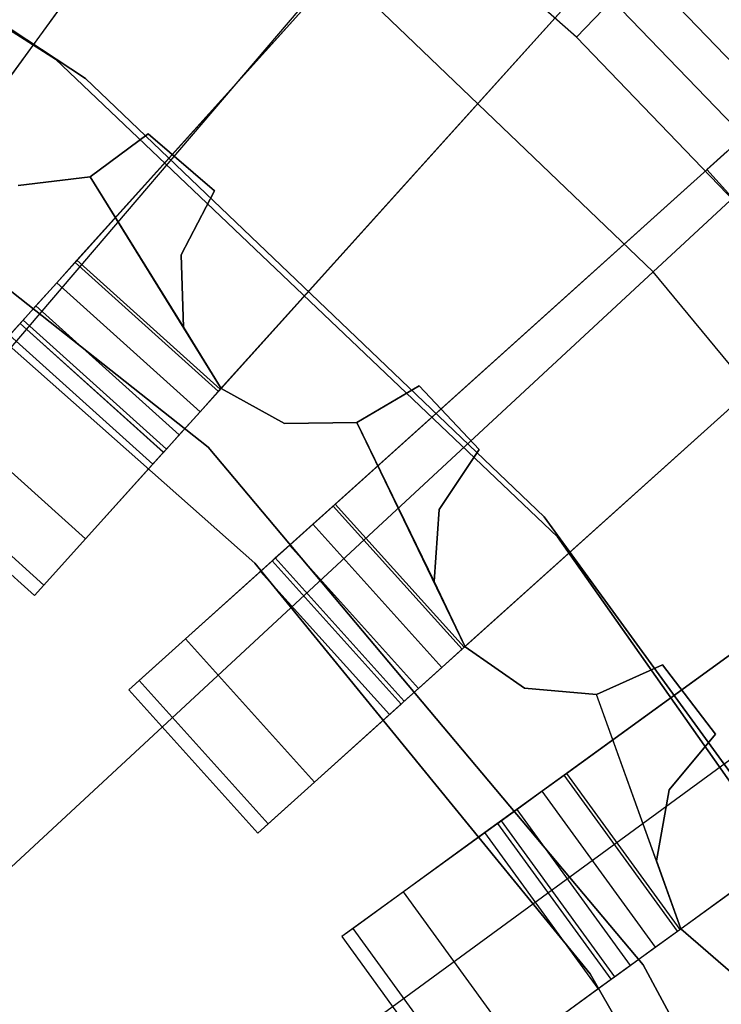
# Model space of a CAD drawing. Extents: x 0.4 to 55.5, y 0.4 to 55.5.
# Tile 89 of 103: x 29.588 to 30.134, y 29.355 to 30.121. Entities that reach past the tile are written whole.
import ezdxf

# ---------------------------------------------------------------- set-up
doc = ezdxf.new("R2010")
doc.units = 0
doc.header["$LTSCALE"] = 2.54
doc.layers.get('0').update_dxf_attribs({"color": 13, "linetype": 'CONTINUOUS'})

# ---------------------------------------------------------------- blocks, each defined once
blk = doc.blocks.new('M_STL')
at = {"color": 0}
for p, q in [((29.53295, 30.01131, 31.51999), (30.11442, 30.81163, 31.4843)), ((29.53295, 30.01131, 31.51999), (30.11442, 30.81163, 31.4843)), ((29.53426, 30.01311, 31.66998), (30.09349, 30.78283, 31.63643)), ((29.53426, 30.01311, 31.66998), (30.09349, 30.78283, 31.63643)), ((30.08053, 29.92464, 199.19047), (30.94937, 30.7307, 199.4703)), ((30.08053, 29.92464, 199.19047), (30.94937, 30.7307, 199.4703)), ((30.29344, 30.66773, 31.48426), (29.63094, 29.93195, 31.51999)), ((30.29344, 30.66773, 31.48426), (29.63094, 29.93195, 31.51999)), ((29.63244, 29.93361, 31.66998), (30.26961, 30.64126, 31.63639)), ((29.63244, 29.93361, 31.66998), (30.26961, 30.64126, 31.63639)), ((29.74242, 29.83158, 31.51999), (30.40492, 30.56736, 31.48426)), ((29.74242, 29.83158, 31.51999), (30.40492, 30.56736, 31.48426)), ((29.74391, 29.83324, 31.66998), (30.38109, 30.54089, 31.63639)), ((29.74391, 29.83324, 31.66998), (30.38109, 30.54089, 31.63639)), ((30.56736, 30.40492, 31.48426), (29.83158, 29.74242, 31.51999)), ((30.56736, 30.40492, 31.48426), (29.83158, 29.74242, 31.51999)), ((29.83324, 29.74391, 31.66998), (30.54089, 30.38109, 31.63639)), ((29.83324, 29.74391, 31.66998), (30.54089, 30.38109, 31.63639)), ((29.61584, 30.09021, 10.55513), (29.16052, 30.37882, 10.55513)), ((29.16052, 30.37882, 2.05513), (29.61584, 30.09021, 2.05513)), ((29.61584, 30.09021, 10.55513), (29.16052, 30.37882, 10.55513)), ((29.16052, 30.37882, 2.05513), (29.61584, 30.09021, 2.05513)), ((29.63916, 30.07499, 10.15513), (29.22733, 30.34684, 10.15513)), ((29.22733, 30.34684, 10.25513), (29.63916, 30.07499, 10.25513)), ((29.22733, 30.34684, 10.25513), (29.63916, 30.07499, 10.25513)), ((29.63916, 30.07499, 10.15513), (29.22733, 30.34684, 10.15513)), ((29.93195, 29.63094, 31.51999), (30.66773, 30.29344, 31.48426)), ((29.93195, 29.63094, 31.51999), (30.66773, 30.29344, 31.48426)), ((30.02101, 30.10726, 32.51907), (29.83845, 30.269, 32.51907)), ((30.02101, 30.10726, 32.51907), (29.83845, 30.269, 32.51907)), ((29.93361, 29.63244, 31.66998), (30.64126, 30.26961, 31.63639)), ((29.93361, 29.63244, 31.66998), (30.64126, 30.26961, 31.63639)), ((29.05222, 29.24609, 199.00516), (29.83356, 30.16158, 199.19047)), ((29.05222, 29.24609, 199.00516), (29.83356, 30.16158, 199.19047)), ((30.08053, 29.92464, 199.19047), (29.83356, 30.16158, 199.19047)), ((30.08053, 29.92464, 199.19047), (29.83356, 30.16158, 199.19047)), ((30.24502, 29.98013, 32.48682), (30.07196, 30.16031, 32.48682)), ((30.24502, 29.98013, 32.48682), (30.07196, 30.16031, 32.48682)), ((30.04883, 30.13622, 32.51066), (30.02101, 30.10726, 32.51907)), ((30.04883, 30.13622, 32.51066), (30.02101, 30.10726, 32.51907)), ((30.22003, 29.95799, 32.51066), (30.04883, 30.13622, 32.51066)), ((30.22003, 29.95799, 32.51066), (30.04883, 30.13622, 32.51066)), ((29.32191, 30.11459, 10.55513), (29.73444, 29.78813, 10.55513)), ((29.73444, 29.78813, 2.05513), (29.32191, 30.11459, 2.05513)), ((29.73444, 29.78813, 2.05513), (29.32191, 30.11459, 2.05513)), ((29.32191, 30.11459, 10.55513), (29.73444, 29.78813, 10.55513)), ((30.81163, 30.11442, 31.4843), (30.01131, 29.53295, 31.51999)), ((30.81163, 30.11442, 31.4843), (30.01131, 29.53295, 31.51999)), ((30.18997, 29.93136, 32.51907), (30.02101, 30.10726, 32.51907)), ((30.18997, 29.93136, 32.51907), (30.02101, 30.10726, 32.51907)), ((30.1224, 30.00427, 10.22519), (30.23387, 30.10464, 10.22519)), ((30.1224, 30.00427, 10.22519), (30.23387, 30.10464, 10.22519)), ((30.00612, 29.71831, 10.55513), (29.61584, 30.09021, 10.55513)), ((29.61584, 30.09021, 2.05513), (30.00612, 29.71831, 2.05513)), ((29.61584, 30.09021, 10.55513), (29.61584, 30.09021, 2.05513)), ((30.00612, 29.71831, 10.55513), (29.61584, 30.09021, 10.55513)), ((29.61584, 30.09021, 2.05513), (30.00612, 29.71831, 2.05513)), ((29.61584, 30.09021, 10.55513), (29.61584, 30.09021, 2.05513)), ((30.01311, 29.53426, 31.66998), (30.78283, 30.09349, 31.63643)), ((30.01311, 29.53426, 31.66998), (30.78283, 30.09349, 31.63643)), ((29.99583, 29.73398, 10.15513), (29.63916, 30.07499, 10.15513)), ((29.63916, 30.07499, 10.25513), (29.99583, 29.73398, 10.25513)), ((29.63916, 30.07499, 10.25513), (29.99583, 29.73398, 10.25513)), ((29.63916, 30.07499, 10.25513), (29.63916, 30.07499, 10.15513)), ((29.99583, 29.73398, 10.15513), (29.63916, 30.07499, 10.15513)), ((29.63916, 30.07499, 10.25513), (29.63916, 30.07499, 10.15513)), ((29.64264, 29.99857, 32.02907), (29.6879, 30.03195, 32.02907)), ((29.6879, 30.03195, 31.82907), (29.64264, 29.99857, 31.82907)), ((29.6879, 30.03195, 31.82907), (29.64264, 29.99857, 31.82907)), ((29.64264, 29.99857, 32.02907), (29.6879, 30.03195, 32.02907)), ((29.6879, 30.03195, 32.02907), (29.6879, 30.03195, 31.82907)), ((29.6879, 30.03195, 32.02907), (29.73947, 29.98769, 32.02907)), ((29.73947, 29.98769, 31.82907), (29.6879, 30.03195, 31.82907)), ((29.6879, 30.03195, 32.02907), (29.6879, 30.03195, 31.82907)), ((29.73947, 29.98769, 31.82907), (29.6879, 30.03195, 31.82907)), ((29.6879, 30.03195, 32.02907), (29.73947, 29.98769, 32.02907)), ((30.1224, 30.00427, 10.64886), (30.13818, 30.01848, 10.75484)), ((30.1224, 30.00427, 10.64886), (30.13818, 30.01848, 10.75484)), ((29.5868, 29.99192, 32.02907), (29.64264, 29.99857, 32.02907)), ((29.64264, 29.99857, 31.82907), (29.5868, 29.99192, 31.82907)), ((29.64264, 29.99857, 31.82907), (29.5868, 29.99192, 31.82907)), ((29.5868, 29.99192, 32.02907), (29.64264, 29.99857, 32.02907)), ((29.64264, 29.99857, 32.02907), (29.64264, 29.99857, 31.82907)), ((29.64264, 29.99857, 32.02907), (29.64264, 29.99857, 31.82907)), ((29.64264, 29.99857, 31.82907), (29.71526, 29.8817, 31.82907)), ((29.64264, 29.99857, 31.82907), (29.74469, 29.83378, 31.82907)), ((29.71526, 29.8817, 32.02907), (29.64264, 29.99857, 32.02907)), ((29.74469, 29.83378, 32.02907), (29.64264, 29.99857, 32.02907)), ((30.22277, 29.8928, 10.22519), (30.1224, 30.00427, 10.22519)), ((30.22277, 29.8928, 10.22519), (30.1224, 30.00427, 10.22519)), ((30.22277, 29.8928, 10.64886), (30.1224, 30.00427, 10.64886)), ((30.1224, 30.00427, 10.22519), (30.1224, 30.00427, 10.64886)), ((30.22277, 29.8928, 10.64886), (30.1224, 30.00427, 10.64886)), ((30.1224, 30.00427, 10.22519), (30.1224, 30.00427, 10.64886)), ((30.09948, 29.4116, 31.51999), (30.8998, 29.99306, 31.4843)), ((30.09948, 29.4116, 31.51999), (30.8998, 29.99306, 31.4843)), ((29.73947, 29.98769, 32.02907), (29.71335, 29.93789, 32.02907)), ((29.71335, 29.93789, 31.82907), (29.73947, 29.98769, 31.82907)), ((29.71335, 29.93789, 31.82907), (29.73947, 29.98769, 31.82907)), ((29.73947, 29.98769, 32.02907), (29.71335, 29.93789, 32.02907)), ((29.73947, 29.98769, 32.02907), (29.73947, 29.98769, 31.82907)), ((29.73947, 29.98769, 32.02907), (29.73947, 29.98769, 31.82907)), ((29.46199, 29.97139, 4.3696), (29.77068, 29.69792, 4.3696)), ((29.77068, 29.69792, 3.3696), (29.46199, 29.97139, 3.3696)), ((29.46199, 29.97139, 4.3696), (29.77068, 29.69792, 4.3696)), ((29.77068, 29.69792, 3.3696), (29.46199, 29.97139, 3.3696)), ((30.10128, 29.41291, 31.66998), (30.871, 29.97214, 31.63643)), ((30.10128, 29.41291, 31.66998), (30.871, 29.97214, 31.63643)), ((29.71335, 29.93789, 32.02907), (29.71335, 29.93789, 31.82907)), ((29.71335, 29.93789, 32.02907), (29.71335, 29.93789, 31.82907)), ((29.71335, 29.93789, 32.02907), (29.71526, 29.8817, 32.02907)), ((29.71526, 29.8817, 31.82907), (29.71335, 29.93789, 31.82907)), ((29.71526, 29.8817, 31.82907), (29.71335, 29.93789, 31.82907)), ((29.71335, 29.93789, 32.02907), (29.71526, 29.8817, 32.02907)), ((29.63094, 29.93195, 31.51999), (29.58006, 29.87543, 31.53496)), ((29.63094, 29.93195, 31.51999), (29.58006, 29.87543, 31.53496)), ((29.61671, 29.91614, 31.6746), (29.63244, 29.93361, 31.66998)), ((29.61671, 29.91614, 31.6746), (29.63244, 29.93361, 31.66998)), ((29.74242, 29.83158, 31.51999), (29.63094, 29.93195, 31.51999)), ((29.74242, 29.83158, 31.51999), (29.63094, 29.93195, 31.51999)), ((29.63244, 29.93361, 31.66998), (29.74391, 29.83324, 31.66998)), ((29.63244, 29.93361, 31.66998), (29.74391, 29.83324, 31.66998)), ((29.19819, 29.10605, 199.00516), (30.08053, 29.92464, 199.19047)), ((29.19819, 29.10605, 199.00516), (30.08053, 29.92464, 199.19047)), ((30.29832, 29.66063, 199.19047), (30.08053, 29.92464, 199.19047)), ((30.29832, 29.66063, 199.19047), (30.08053, 29.92464, 199.19047)), ((29.60051, 29.89815, 31.69093), (29.61671, 29.91614, 31.6746)), ((29.60051, 29.89815, 31.69093), (29.61671, 29.91614, 31.6746)), ((29.61671, 29.91614, 31.6746), (29.72818, 29.81577, 31.6746)), ((29.61671, 29.91614, 31.6746), (29.72818, 29.81577, 31.6746)), ((29.59048, 29.88701, 31.71599), (29.60051, 29.89815, 31.69093)), ((29.59048, 29.88701, 31.71599), (29.60051, 29.89815, 31.69093)), ((29.60051, 29.89815, 31.69093), (29.71198, 29.79778, 31.69093)), ((29.60051, 29.89815, 31.69093), (29.71198, 29.79778, 31.69093)), ((29.58828, 29.88457, 32.02907), (29.48792, 29.7731, 32.02907)), ((29.58828, 29.88457, 32.02907), (29.48792, 29.7731, 32.02907)), ((29.58826, 29.88455, 31.74119), (29.59048, 29.88701, 31.71599)), ((29.58826, 29.88455, 31.74119), (29.59048, 29.88701, 31.71599)), ((29.58828, 29.88457, 32.02907), (29.58826, 29.88455, 31.74119)), ((29.58828, 29.88457, 32.02907), (29.58826, 29.88455, 31.74119)), ((29.69973, 29.78418, 31.74119), (29.58826, 29.88455, 31.74119)), ((29.69973, 29.78418, 31.74119), (29.58826, 29.88455, 31.74119)), ((29.69976, 29.7842, 32.02907), (29.58828, 29.88457, 32.02907)), ((29.69976, 29.7842, 32.02907), (29.58828, 29.88457, 32.02907)), ((29.59048, 29.88701, 31.71599), (29.70196, 29.78664, 31.71599)), ((29.59048, 29.88701, 31.71599), (29.70196, 29.78664, 31.71599)), ((29.69153, 29.77506, 31.53496), (29.58006, 29.87543, 31.53496)), ((29.69153, 29.77506, 31.53496), (29.58006, 29.87543, 31.53496)), ((29.71526, 29.8817, 32.02907), (29.71526, 29.8817, 31.82907)), ((29.71526, 29.8817, 32.02907), (29.71526, 29.8817, 31.82907)), ((29.71526, 29.8817, 32.02907), (29.74469, 29.83378, 32.02907)), ((29.74469, 29.83378, 31.82907), (29.71526, 29.8817, 31.82907)), ((29.69153, 29.77506, 31.53496), (29.74242, 29.83158, 31.51999)), ((29.69153, 29.77506, 31.53496), (29.74242, 29.83158, 31.51999)), ((29.72818, 29.81577, 31.6746), (29.74391, 29.83324, 31.66998)), ((29.72818, 29.81577, 31.6746), (29.74391, 29.83324, 31.66998)), ((29.74469, 29.83378, 32.02907), (29.74469, 29.83378, 31.82907)), ((29.74469, 29.83378, 32.02907), (29.74469, 29.83378, 31.82907)), ((29.74469, 29.83378, 32.02907), (29.79395, 29.80667, 32.02907)), ((29.79395, 29.80667, 31.82907), (29.74469, 29.83378, 31.82907)), ((29.79395, 29.80667, 31.82907), (29.74469, 29.83378, 31.82907)), ((29.74469, 29.83378, 32.02907), (29.79395, 29.80667, 32.02907)), ((29.85018, 29.80745, 32.02907), (29.89867, 29.83591, 32.02907)), ((29.89867, 29.83591, 31.82907), (29.85018, 29.80745, 31.82907)), ((29.89867, 29.83591, 31.82907), (29.85018, 29.80745, 31.82907)), ((29.85018, 29.80745, 32.02907), (29.89867, 29.83591, 32.02907)), ((29.89867, 29.83591, 32.02907), (29.89867, 29.83591, 31.82907)), ((29.89867, 29.83591, 32.02907), (29.94534, 29.78651, 32.02907)), ((29.94534, 29.78651, 31.82907), (29.89867, 29.83591, 31.82907)), ((29.89867, 29.83591, 32.02907), (29.89867, 29.83591, 31.82907)), ((29.94534, 29.78651, 31.82907), (29.89867, 29.83591, 31.82907)), ((29.89867, 29.83591, 32.02907), (29.94534, 29.78651, 32.02907)), ((29.63911, 29.71685, 31.58778), (29.52764, 29.81721, 31.58778)), ((29.63911, 29.71685, 31.58778), (29.52764, 29.81721, 31.58778)), ((29.71198, 29.79778, 31.69093), (29.72818, 29.81577, 31.6746)), ((29.71198, 29.79778, 31.69093), (29.72818, 29.81577, 31.6746)), ((29.79395, 29.80667, 32.02907), (29.85018, 29.80745, 32.02907)), ((29.85018, 29.80745, 31.82907), (29.79395, 29.80667, 31.82907)), ((29.85018, 29.80745, 31.82907), (29.79395, 29.80667, 31.82907)), ((29.79395, 29.80667, 32.02907), (29.85018, 29.80745, 32.02907)), ((29.79395, 29.80667, 32.02907), (29.79395, 29.80667, 31.82907)), ((29.79395, 29.80667, 32.02907), (29.79395, 29.80667, 31.82907)), ((29.85018, 29.80745, 32.02907), (29.85018, 29.80745, 31.82907)), ((29.85018, 29.80745, 32.02907), (29.85018, 29.80745, 31.82907)), ((29.85018, 29.80745, 31.82907), (29.91018, 29.68362, 31.82907)), ((29.93444, 29.63289, 31.82907), (29.85018, 29.80745, 31.82907)), ((29.70196, 29.78664, 31.71599), (29.71198, 29.79778, 31.69093)), ((29.70196, 29.78664, 31.71599), (29.71198, 29.79778, 31.69093)), ((29.59939, 29.67273, 32.02907), (29.69976, 29.7842, 32.02907)), ((29.59939, 29.67273, 32.02907), (29.69976, 29.7842, 32.02907)), ((29.69973, 29.78418, 31.74119), (29.70196, 29.78664, 31.71599)), ((29.69973, 29.78418, 31.74119), (29.70196, 29.78664, 31.71599)), ((29.69976, 29.7842, 32.02907), (29.69973, 29.78418, 31.74119)), ((29.69976, 29.7842, 32.02907), (29.69973, 29.78418, 31.74119)), ((29.73444, 29.78813, 10.55513), (30.07281, 29.38531, 10.55513)), ((30.07281, 29.38531, 2.05513), (29.73444, 29.78813, 2.05513)), ((29.73444, 29.78813, 2.05513), (29.73444, 29.78813, 10.55513)), ((29.73444, 29.78813, 2.05513), (29.73444, 29.78813, 10.55513)), ((30.07281, 29.38531, 2.05513), (29.73444, 29.78813, 2.05513)), ((29.73444, 29.78813, 10.55513), (30.07281, 29.38531, 10.55513)), ((29.94534, 29.78651, 32.02907), (29.91416, 29.73971, 32.02907)), ((29.91416, 29.73971, 31.82907), (29.94534, 29.78651, 31.82907)), ((29.91416, 29.73971, 31.82907), (29.94534, 29.78651, 31.82907)), ((29.94534, 29.78651, 32.02907), (29.91416, 29.73971, 32.02907)), ((29.94534, 29.78651, 32.02907), (29.94534, 29.78651, 31.82907)), ((29.94534, 29.78651, 32.02907), (29.94534, 29.78651, 31.82907)), ((29.60667, 29.68081, 31.66887), (29.49519, 29.78118, 31.66887)), ((29.60667, 29.68081, 31.66887), (29.49519, 29.78118, 31.66887)), ((29.48792, 29.7731, 32.02907), (29.59939, 29.67273, 32.02907)), ((29.48792, 29.7731, 32.02907), (29.59939, 29.67273, 32.02907)), ((29.48794, 29.77312, 31.74414), (29.59941, 29.67275, 31.74414)), ((29.48794, 29.77312, 31.74414), (29.59941, 29.67275, 31.74414)), ((29.63911, 29.71685, 31.58778), (29.69153, 29.77506, 31.53496)), ((29.63911, 29.71685, 31.58778), (29.69153, 29.77506, 31.53496)), ((29.83158, 29.74242, 31.51999), (29.77506, 29.69153, 31.53496)), ((29.83158, 29.74242, 31.51999), (29.77506, 29.69153, 31.53496)), ((29.81577, 29.72818, 31.6746), (29.83324, 29.74391, 31.66998)), ((29.81577, 29.72818, 31.6746), (29.83324, 29.74391, 31.66998)), ((29.93195, 29.63094, 31.51999), (29.83158, 29.74242, 31.51999)), ((29.93195, 29.63094, 31.51999), (29.83158, 29.74242, 31.51999)), ((29.83324, 29.74391, 31.66998), (29.93361, 29.63244, 31.66998)), ((29.83324, 29.74391, 31.66998), (29.93361, 29.63244, 31.66998)), ((29.91416, 29.73971, 32.02907), (29.91018, 29.68362, 32.02907)), ((29.91018, 29.68362, 31.82907), (29.91416, 29.73971, 31.82907)), ((29.91018, 29.68362, 31.82907), (29.91416, 29.73971, 31.82907)), ((29.91416, 29.73971, 32.02907), (29.91018, 29.68362, 32.02907)), ((29.91416, 29.73971, 32.02907), (29.91416, 29.73971, 31.82907)), ((29.91416, 29.73971, 32.02907), (29.91416, 29.73971, 31.82907)), ((30.28588, 29.33476, 10.15513), (29.99583, 29.73398, 10.15513)), ((29.99583, 29.73398, 10.25513), (30.28588, 29.33476, 10.25513)), ((29.99583, 29.73398, 10.25513), (30.28588, 29.33476, 10.25513)), ((29.99583, 29.73398, 10.25513), (29.99583, 29.73398, 10.15513)), ((30.28588, 29.33476, 10.15513), (29.99583, 29.73398, 10.15513)), ((29.99583, 29.73398, 10.25513), (29.99583, 29.73398, 10.15513)), ((29.79778, 29.71198, 31.69093), (29.81577, 29.72818, 31.6746)), ((29.79778, 29.71198, 31.69093), (29.81577, 29.72818, 31.6746)), ((29.81577, 29.72818, 31.6746), (29.91614, 29.61671, 31.6746)), ((29.81577, 29.72818, 31.6746), (29.91614, 29.61671, 31.6746)), ((29.60667, 29.68081, 31.66887), (29.63911, 29.71685, 31.58778)), ((29.60667, 29.68081, 31.66887), (29.63911, 29.71685, 31.58778)), ((30.31634, 29.27742, 10.55513), (30.00612, 29.71831, 10.55513)), ((30.00612, 29.71831, 2.05513), (30.31634, 29.27742, 2.05513)), ((30.00612, 29.71831, 10.55513), (30.00612, 29.71831, 2.05513)), ((30.31634, 29.27742, 10.55513), (30.00612, 29.71831, 10.55513)), ((30.00612, 29.71831, 2.05513), (30.31634, 29.27742, 2.05513)), ((30.00612, 29.71831, 10.55513), (30.00612, 29.71831, 2.05513)), ((29.78664, 29.70196, 31.71599), (29.79778, 29.71198, 31.69093)), ((29.78664, 29.70196, 31.71599), (29.79778, 29.71198, 31.69093)), ((29.79778, 29.71198, 31.69093), (29.89815, 29.60051, 31.69093)), ((29.79778, 29.71198, 31.69093), (29.89815, 29.60051, 31.69093)), ((29.7842, 29.69976, 32.02907), (29.67273, 29.59939, 32.02907)), ((29.7842, 29.69976, 32.02907), (29.67273, 29.59939, 32.02907)), ((29.78418, 29.69973, 31.74119), (29.78664, 29.70196, 31.71599)), ((29.78418, 29.69973, 31.74119), (29.78664, 29.70196, 31.71599)), ((29.7842, 29.69976, 32.02907), (29.78418, 29.69973, 31.74119)), ((29.7842, 29.69976, 32.02907), (29.78418, 29.69973, 31.74119)), ((29.88455, 29.58826, 31.74119), (29.78418, 29.69973, 31.74119)), ((29.88455, 29.58826, 31.74119), (29.78418, 29.69973, 31.74119)), ((29.88457, 29.58828, 32.02907), (29.7842, 29.69976, 32.02907)), ((29.88457, 29.58828, 32.02907), (29.7842, 29.69976, 32.02907)), ((29.78664, 29.70196, 31.71599), (29.88701, 29.59048, 31.71599)), ((29.78664, 29.70196, 31.71599), (29.88701, 29.59048, 31.71599)), ((29.77506, 29.69153, 31.53496), (29.71685, 29.63911, 31.58778)), ((29.77506, 29.69153, 31.53496), (29.71685, 29.63911, 31.58778)), ((29.77068, 29.69792, 4.3696), (29.77068, 29.69792, 3.3696)), ((29.77068, 29.69792, 4.3696), (30.03149, 29.37847, 4.3696)), ((30.03149, 29.37847, 3.3696), (29.77068, 29.69792, 3.3696)), ((29.77068, 29.69792, 4.3696), (29.77068, 29.69792, 3.3696)), ((29.77068, 29.69792, 4.3696), (30.03149, 29.37847, 4.3696)), ((30.03149, 29.37847, 3.3696), (29.77068, 29.69792, 3.3696)), ((29.87543, 29.58006, 31.53496), (29.77506, 29.69153, 31.53496)), ((29.87543, 29.58006, 31.53496), (29.77506, 29.69153, 31.53496)), ((29.91018, 29.68362, 32.02907), (29.91018, 29.68362, 31.82907)), ((29.91018, 29.68362, 32.02907), (29.91018, 29.68362, 31.82907)), ((29.91018, 29.68362, 32.02907), (29.93444, 29.63289, 32.02907)), ((29.93444, 29.63289, 31.82907), (29.91018, 29.68362, 31.82907)), ((29.91018, 29.68362, 32.02907), (29.93444, 29.63289, 32.02907)), ((29.59941, 29.67275, 31.74414), (29.60667, 29.68081, 31.66887)), ((29.59941, 29.67275, 31.74414), (29.60667, 29.68081, 31.66887)), ((29.59939, 29.67273, 32.02907), (29.59941, 29.67275, 31.74414)), ((29.59939, 29.67273, 32.02907), (29.59941, 29.67275, 31.74414)), ((29.32691, 28.95001, 199.00516), (30.29832, 29.66063, 199.19047)), ((29.32691, 28.95001, 199.00516), (30.29832, 29.66063, 199.19047)), ((29.71685, 29.63911, 31.58778), (29.68081, 29.60667, 31.66887)), ((29.71685, 29.63911, 31.58778), (29.68081, 29.60667, 31.66887)), ((29.81721, 29.52764, 31.58778), (29.71685, 29.63911, 31.58778)), ((29.81721, 29.52764, 31.58778), (29.71685, 29.63911, 31.58778)), ((29.87543, 29.58006, 31.53496), (29.93195, 29.63094, 31.51999)), ((29.87543, 29.58006, 31.53496), (29.93195, 29.63094, 31.51999)), ((29.91614, 29.61671, 31.6746), (29.93361, 29.63244, 31.66998)), ((29.91614, 29.61671, 31.6746), (29.93361, 29.63244, 31.66998)), ((29.93444, 29.63289, 32.02907), (29.93444, 29.63289, 31.82907)), ((29.93444, 29.63289, 32.02907), (29.93444, 29.63289, 31.82907)), ((29.93444, 29.63289, 32.02907), (29.9806, 29.60078, 32.02907)), ((29.9806, 29.60078, 31.82907), (29.93444, 29.63289, 31.82907)), ((29.9806, 29.60078, 31.82907), (29.93444, 29.63289, 31.82907)), ((29.93444, 29.63289, 32.02907), (29.9806, 29.60078, 32.02907)), ((29.89815, 29.60051, 31.69093), (29.91614, 29.61671, 31.6746)), ((29.89815, 29.60051, 31.69093), (29.91614, 29.61671, 31.6746)), ((30.0366, 29.59568, 32.02907), (30.0878, 29.61892, 32.02907)), ((30.0878, 29.61892, 31.82907), (30.0366, 29.59568, 31.82907)), ((30.0878, 29.61892, 31.82907), (30.0366, 29.59568, 31.82907)), ((30.0366, 29.59568, 32.02907), (30.0878, 29.61892, 32.02907)), ((30.0878, 29.61892, 32.02907), (30.0878, 29.61892, 31.82907)), ((30.0878, 29.61892, 32.02907), (30.12905, 29.56491, 32.02907)), ((30.12905, 29.56491, 31.82907), (30.0878, 29.61892, 31.82907)), ((30.0878, 29.61892, 32.02907), (30.0878, 29.61892, 31.82907)), ((30.12905, 29.56491, 31.82907), (30.0878, 29.61892, 31.82907)), ((30.0878, 29.61892, 32.02907), (30.12905, 29.56491, 32.02907)), ((29.67275, 29.59941, 31.74414), (29.67273, 29.59939, 32.02907)), ((29.67275, 29.59941, 31.74414), (29.67273, 29.59939, 32.02907)), ((29.67273, 29.59939, 32.02907), (29.7731, 29.48792, 32.02907)), ((29.67273, 29.59939, 32.02907), (29.7731, 29.48792, 32.02907)), ((29.68081, 29.60667, 31.66887), (29.67275, 29.59941, 31.74414)), ((29.68081, 29.60667, 31.66887), (29.67275, 29.59941, 31.74414)), ((29.67275, 29.59941, 31.74414), (29.77312, 29.48794, 31.74414)), ((29.67275, 29.59941, 31.74414), (29.77312, 29.48794, 31.74414)), ((29.78118, 29.49519, 31.66887), (29.68081, 29.60667, 31.66887)), ((29.78118, 29.49519, 31.66887), (29.68081, 29.60667, 31.66887)), ((29.88701, 29.59048, 31.71599), (29.89815, 29.60051, 31.69093)), ((29.88701, 29.59048, 31.71599), (29.89815, 29.60051, 31.69093)), ((29.9806, 29.60078, 32.02907), (29.9806, 29.60078, 31.82907)), ((29.9806, 29.60078, 32.02907), (29.9806, 29.60078, 31.82907)), ((29.9806, 29.60078, 32.02907), (30.0366, 29.59568, 32.02907)), ((30.0366, 29.59568, 31.82907), (29.9806, 29.60078, 31.82907)), ((30.0366, 29.59568, 31.82907), (29.9806, 29.60078, 31.82907)), ((29.9806, 29.60078, 32.02907), (30.0366, 29.59568, 32.02907)), ((30.0366, 29.59568, 32.02907), (30.0366, 29.59568, 31.82907)), ((30.0366, 29.59568, 32.02907), (30.0366, 29.59568, 31.82907)), ((30.08333, 29.46626, 31.82907), (30.0366, 29.59568, 31.82907)), ((30.10215, 29.41328, 31.82907), (30.0366, 29.59568, 31.82907)), ((29.7731, 29.48792, 32.02907), (29.88457, 29.58828, 32.02907)), ((29.7731, 29.48792, 32.02907), (29.88457, 29.58828, 32.02907)), ((29.88455, 29.58826, 31.74119), (29.88701, 29.59048, 31.71599)), ((29.88455, 29.58826, 31.74119), (29.88701, 29.59048, 31.71599)), ((29.88457, 29.58828, 32.02907), (29.88455, 29.58826, 31.74119)), ((29.88457, 29.58828, 32.02907), (29.88455, 29.58826, 31.74119)), ((29.81721, 29.52764, 31.58778), (29.87543, 29.58006, 31.53496)), ((29.81721, 29.52764, 31.58778), (29.87543, 29.58006, 31.53496)), ((30.12905, 29.56491, 32.02907), (30.09315, 29.52163, 32.02907)), ((30.09315, 29.52163, 31.82907), (30.12905, 29.56491, 31.82907)), ((30.09315, 29.52163, 31.82907), (30.12905, 29.56491, 31.82907)), ((30.12905, 29.56491, 32.02907), (30.09315, 29.52163, 32.02907)), ((30.12905, 29.56491, 32.02907), (30.12905, 29.56491, 31.82907)), ((30.12905, 29.56491, 32.02907), (30.12905, 29.56491, 31.82907)), ((30.01131, 29.53295, 31.51999), (29.94978, 29.48825, 31.53496)), ((30.01131, 29.53295, 31.51999), (29.94978, 29.48825, 31.53496)), ((29.9941, 29.52045, 31.6746), (30.01311, 29.53426, 31.66998)), ((29.9941, 29.52045, 31.6746), (30.01311, 29.53426, 31.66998)), ((30.09948, 29.4116, 31.51999), (30.01131, 29.53295, 31.51999)), ((30.09948, 29.4116, 31.51999), (30.01131, 29.53295, 31.51999)), ((30.01311, 29.53426, 31.66998), (30.10128, 29.41291, 31.66998)), ((30.01311, 29.53426, 31.66998), (30.10128, 29.41291, 31.66998)), ((29.78118, 29.49519, 31.66887), (29.81721, 29.52764, 31.58778)), ((29.78118, 29.49519, 31.66887), (29.81721, 29.52764, 31.58778)), ((29.97451, 29.50621, 31.69093), (29.9941, 29.52045, 31.6746)), ((29.97451, 29.50621, 31.69093), (29.9941, 29.52045, 31.6746)), ((29.9941, 29.52045, 31.6746), (30.08227, 29.39909, 31.6746)), ((29.9941, 29.52045, 31.6746), (30.08227, 29.39909, 31.6746)), ((30.09315, 29.52163, 32.02907), (30.08333, 29.46626, 32.02907)), ((30.08333, 29.46626, 31.82907), (30.09315, 29.52163, 31.82907)), ((30.08333, 29.46626, 31.82907), (30.09315, 29.52163, 31.82907)), ((30.09315, 29.52163, 32.02907), (30.08333, 29.46626, 32.02907)), ((30.09315, 29.52163, 32.02907), (30.09315, 29.52163, 31.82907)), ((30.09315, 29.52163, 32.02907), (30.09315, 29.52163, 31.82907)), ((29.96238, 29.49741, 31.71599), (29.97451, 29.50621, 31.69093)), ((29.96238, 29.49741, 31.71599), (29.97451, 29.50621, 31.69093)), ((29.97451, 29.50621, 31.69093), (30.06268, 29.38486, 31.69093)), ((29.97451, 29.50621, 31.69093), (30.06268, 29.38486, 31.69093)), ((29.77312, 29.48794, 31.74414), (29.78118, 29.49519, 31.66887)), ((29.77312, 29.48794, 31.74414), (29.78118, 29.49519, 31.66887)), ((29.95973, 29.49547, 32.02907), (29.83838, 29.40731, 32.02907)), ((29.95973, 29.49547, 32.02907), (29.83838, 29.40731, 32.02907)), ((29.9597, 29.49546, 31.74119), (29.96238, 29.49741, 31.71599)), ((29.9597, 29.49546, 31.74119), (29.96238, 29.49741, 31.71599)), ((29.95973, 29.49547, 32.02907), (29.9597, 29.49546, 31.74119)), ((29.95973, 29.49547, 32.02907), (29.9597, 29.49546, 31.74119)), ((30.04787, 29.3741, 31.74119), (29.9597, 29.49546, 31.74119)), ((30.04787, 29.3741, 31.74119), (29.9597, 29.49546, 31.74119)), ((30.04789, 29.37412, 32.02907), (29.95973, 29.49547, 32.02907)), ((30.04789, 29.37412, 32.02907), (29.95973, 29.49547, 32.02907)), ((29.96238, 29.49741, 31.71599), (30.05055, 29.37605, 31.71599)), ((29.96238, 29.49741, 31.71599), (30.05055, 29.37605, 31.71599)), ((29.7731, 29.48792, 32.02907), (29.77312, 29.48794, 31.74414)), ((29.7731, 29.48792, 32.02907), (29.77312, 29.48794, 31.74414)), ((29.94978, 29.48825, 31.53496), (29.8864, 29.4422, 31.58778)), ((29.94978, 29.48825, 31.53496), (29.8864, 29.4422, 31.58778)), ((30.03795, 29.36689, 31.53496), (29.94978, 29.48825, 31.53496)), ((30.03795, 29.36689, 31.53496), (29.94978, 29.48825, 31.53496)), ((30.08333, 29.46626, 32.02907), (30.08333, 29.46626, 31.82907)), ((30.08333, 29.46626, 32.02907), (30.08333, 29.46626, 31.82907)), ((30.08333, 29.46626, 32.02907), (30.10215, 29.41328, 32.02907)), ((30.10215, 29.41328, 31.82907), (30.08333, 29.46626, 31.82907)), ((30.08333, 29.46626, 32.02907), (30.10215, 29.41328, 32.02907)), ((29.8864, 29.4422, 31.58778), (29.84717, 29.4137, 31.66887)), ((29.8864, 29.4422, 31.58778), (29.84717, 29.4137, 31.66887)), ((29.97457, 29.32085, 31.58778), (29.8864, 29.4422, 31.58778)), ((29.97457, 29.32085, 31.58778), (29.8864, 29.4422, 31.58778)), ((29.84717, 29.4137, 31.66887), (29.8384, 29.40733, 31.74414)), ((29.84717, 29.4137, 31.66887), (29.8384, 29.40733, 31.74414)), ((29.93534, 29.29235, 31.66887), (29.84717, 29.4137, 31.66887)), ((29.93534, 29.29235, 31.66887), (29.84717, 29.4137, 31.66887)), ((30.03795, 29.36689, 31.53496), (30.09948, 29.4116, 31.51999)), ((30.03795, 29.36689, 31.53496), (30.09948, 29.4116, 31.51999)), ((30.08227, 29.39909, 31.6746), (30.10128, 29.41291, 31.66998)), ((30.08227, 29.39909, 31.6746), (30.10128, 29.41291, 31.66998)), ((30.10215, 29.41328, 32.02907), (30.10215, 29.41328, 31.82907)), ((30.10215, 29.41328, 32.02907), (30.10215, 29.41328, 31.82907)), ((30.10215, 29.41328, 32.02907), (30.1447, 29.37651, 32.02907)), ((30.1447, 29.37651, 31.82907), (30.10215, 29.41328, 31.82907)), ((30.1447, 29.37651, 31.82907), (30.10215, 29.41328, 31.82907)), ((30.10215, 29.41328, 32.02907), (30.1447, 29.37651, 32.02907)), ((29.8384, 29.40733, 31.74414), (29.83838, 29.40731, 32.02907)), ((29.8384, 29.40733, 31.74414), (29.83838, 29.40731, 32.02907)), ((29.83838, 29.40731, 32.02907), (29.92654, 29.28596, 32.02907)), ((29.83838, 29.40731, 32.02907), (29.92654, 29.28596, 32.02907)), ((29.8384, 29.40733, 31.74414), (29.92657, 29.28597, 31.74414)), ((29.8384, 29.40733, 31.74414), (29.92657, 29.28597, 31.74414)), ((30.06268, 29.38486, 31.69093), (30.08227, 29.39909, 31.6746)), ((30.06268, 29.38486, 31.69093), (30.08227, 29.39909, 31.6746)), ((30.05055, 29.37605, 31.71599), (30.06268, 29.38486, 31.69093)), ((30.05055, 29.37605, 31.71599), (30.06268, 29.38486, 31.69093)), ((30.07281, 29.38531, 10.55513), (30.32316, 28.92263, 10.55513)), ((30.32316, 28.92263, 2.05513), (30.07281, 29.38531, 2.05513)), ((30.07281, 29.38531, 2.05513), (30.07281, 29.38531, 10.55513)), ((30.07281, 29.38531, 2.05513), (30.07281, 29.38531, 10.55513)), ((30.32316, 28.92263, 2.05513), (30.07281, 29.38531, 2.05513)), ((30.07281, 29.38531, 10.55513), (30.32316, 28.92263, 10.55513)), ((30.03149, 29.37847, 4.3696), (30.03149, 29.37847, 3.3696)), ((30.03149, 29.37847, 4.3696), (30.2377, 29.02132, 4.3696)), ((30.2377, 29.02132, 3.3696), (30.03149, 29.37847, 3.3696)), ((30.03149, 29.37847, 4.3696), (30.03149, 29.37847, 3.3696)), ((30.03149, 29.37847, 4.3696), (30.2377, 29.02132, 4.3696)), ((30.2377, 29.02132, 3.3696), (30.03149, 29.37847, 3.3696)), ((29.92654, 29.28596, 32.02907), (30.04789, 29.37412, 32.02907)), ((29.92654, 29.28596, 32.02907), (30.04789, 29.37412, 32.02907)), ((30.04787, 29.3741, 31.74119), (30.05055, 29.37605, 31.71599)), ((30.04787, 29.3741, 31.74119), (30.05055, 29.37605, 31.71599)), ((30.04789, 29.37412, 32.02907), (30.04787, 29.3741, 31.74119)), ((30.04789, 29.37412, 32.02907), (30.04787, 29.3741, 31.74119)), ((29.97457, 29.32085, 31.58778), (30.03795, 29.36689, 31.53496)), ((29.97457, 29.32085, 31.58778), (30.03795, 29.36689, 31.53496))]:
    blk.add_line(p, q, dxfattribs=at)

msp = doc.modelspace()

# ---------------------------------------------------------------- block references
at = {"color": 0}
msp.add_blockref('M_STL', (0, 0), dxfattribs=at)

doc.saveas('drawing.dxf')
